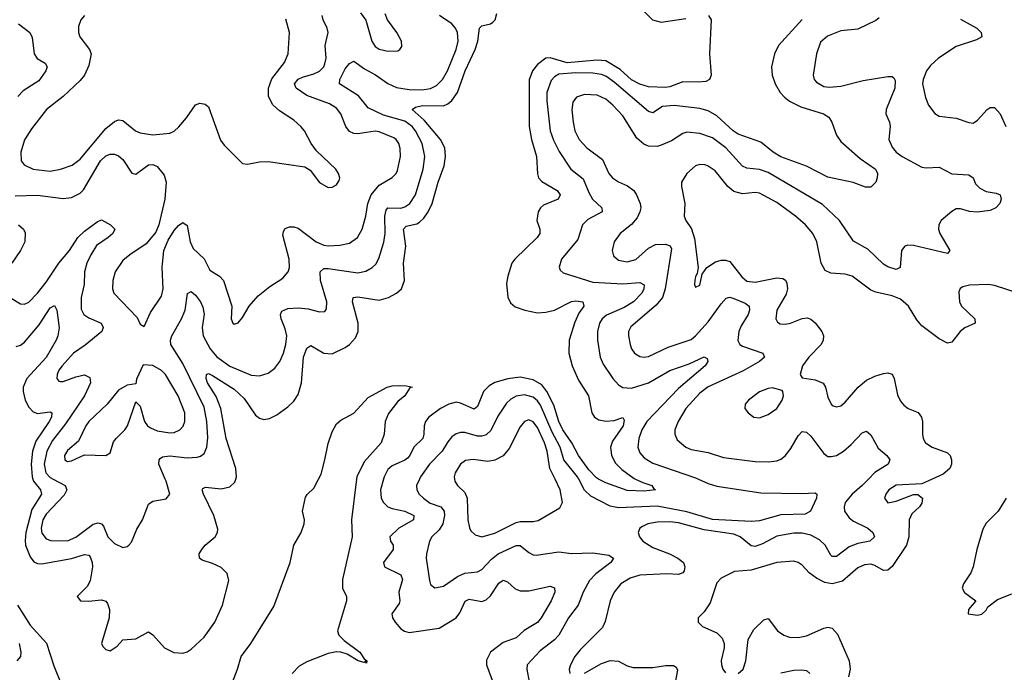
# Model space of a CAD drawing. Header units: inches. Extents: x 1678809 to 1859548, y 384609 to 522868.
# Tile 150 of 256: x 1752707 to 1757315, y 469096 to 472150. Entities that reach past the tile are written whole.
import ezdxf

# ---------------------------------------------------------------- set-up
doc = ezdxf.new("R2010")
doc.units = ezdxf.units.IN
doc.header["$MEASUREMENT"] = 0
doc.layers.add('B7456', color=7, linetype='Continuous')
doc.layers.add('B7457', color=7, linetype='Continuous')

msp = doc.modelspace()

# ---------------------------------------------------------------- linework, layer by layer
at = {"layer": 'B7456', "color": 5}
for points, elevation in [([(1752768.3, 470000), (1752771.3, 469990), (1752804.7, 469950), (1752808.6, 469930), (1752762.9, 469857.1), (1752735.4, 469750), (1752731.9, 469711.9), (1752734.7, 469690), (1752756.1, 469636.1), (1752773.5, 469613.5), (1752790, 469605.4), (1752810, 469604), (1752950, 469627.8), (1753010, 469647.5), (1753030, 469643.5), (1753036.2, 469636.2), (1753046.3, 469610), (1753047.2, 469590), (1753036, 469524), (1753022, 469498), (1752975.5, 469450), (1752992, 469430), (1753028.1, 469428.1), (1753090, 469435), (1753109.4, 469429.4), (1753118.3, 469418.3), (1753126.7, 469390), (1753125.2, 469350), (1753090.4, 469230), (1753096.1, 469216.1), (1753110, 469202), (1753130, 469196.3), (1753162.4, 469217.6), (1753190, 469247.3), (1753250, 469252.4), (1753310, 469285.5), (1753330, 469270.5), (1753385.3, 469210), (1753427.9, 469187.9), (1753470, 469185.2), (1753490, 469191.2), (1753510, 469203.9), (1753570, 469260.6), (1753620.8, 469330), (1753656.4, 469410), (1753686.1, 469526.1), (1753678.5, 469558.5), (1753650, 469586.6), (1753610, 469605.5), (1753560.7, 469620.7), (1753548.2, 469630), (1753547.6, 469650), (1753558.7, 469670), (1753574.8, 469690), (1753621.3, 469730), (1753632.8, 469750), (1753633.6, 469766.4), (1753616.2, 469830), (1753566.6, 469930), (1753561.4, 469950), (1753563.9, 469956.1), (1753577.2, 469962.8), (1753650, 469955.1), (1753690, 469963.2), (1753714.1, 469985.9), (1753718.8, 470000)], 320), ([(1752863.8, 470000), (1752919.7, 469970), (1752928.1, 469950), (1752915.2, 469924.8), (1752830, 469836.5), (1752815.4, 469810), (1752806.9, 469770), (1752810, 469747.4), (1752830, 469720.1), (1752852.9, 469712.9), (1752930, 469711.6), (1752970, 469727.5), (1753050, 469788.5), (1753074.7, 469794.7), (1753090, 469790.3), (1753099.1, 469779.1), (1753119, 469730), (1753150, 469698.7), (1753190, 469680.5), (1753210, 469683.8), (1753218, 469690), (1753230, 469704), (1753254.9, 469765.1), (1753281.6, 469810), (1753310, 469882), (1753330, 469896.4), (1753392.4, 469907.6), (1753409.6, 469930), (1753392.7, 469990), (1753388.4, 470000)], 340), ([(1753695.6, 469030), (1753726.1, 469110), (1753742.8, 469170), (1753788.8, 469230), (1753895.6, 469404.4), (1753973.3, 469610), (1753990.6, 469690), (1754024, 469750), (1754038.8, 469790), (1754039.8, 469810), (1754030.9, 469850), (1754045.3, 469914.7), (1754052.4, 469927.6), (1754083, 469957), (1754105.3, 470000)], 280), ([(1754283.8, 470000), (1754259.8, 469810), (1754263.1, 469730), (1754217.4, 469530), (1754218, 469490), (1754236.1, 469450), (1754236.7, 469430), (1754193.9, 469290), (1754201, 469270), (1754224.9, 469244.9), (1754299.2, 469190), (1754319.2, 469159.2), (1754330.9, 469150), (1754330, 469138), (1754325.6, 469145.6), (1754318.9, 469141.1), (1754290.7, 469149.3), (1754240.3, 469180.3), (1754210, 469190), (1754190, 469192.3), (1754150, 469183.8), (1754050, 469145.1), (1754015, 469125), (1753982.4, 469090)], 280), ([(1754410.1, 470000), (1754396, 469950), (1754399.3, 469910), (1754409.7, 469889.7), (1754430, 469870.8), (1754450, 469862.3), (1754510, 469849.6), (1754552, 469830), (1754550.2, 469810), (1754481.4, 469770), (1754439.7, 469730), (1754442.9, 469710), (1754455.3, 469690), (1754454.4, 469670), (1754410.2, 469610), (1754414.7, 469590), (1754490, 469551.5), (1754498.1, 469530), (1754482.1, 469470), (1754486.4, 469430), (1754483, 469417), (1754449, 469370), (1754451.4, 469350), (1754463.9, 469330), (1754490, 469298.6), (1754508, 469288), (1754530, 469282.4), (1754670, 469302.5), (1754750, 469350.2), (1754766.5, 469373.5), (1754791.6, 469428.4), (1754810, 469437.3), (1754870, 469426.8), (1754890, 469434.2), (1754910, 469454.2), (1754950, 469512.3), (1754970, 469526.5), (1754990, 469519.5), (1755025.6, 469485.6), (1755050, 469476.3), (1755090, 469476.8), (1755190, 469499.1), (1755210, 469490.4), (1755211.6, 469470), (1755195, 469430), (1755148.2, 469350), (1755131.2, 469328.8), (1755068.7, 469291.3), (1755030, 469257.3), (1754970, 469234.5), (1754910, 469189.8), (1754892.4, 469152.4), (1754892.5, 469130), (1754929.1, 469030)], 320), ([(1754577.9, 470000), (1754564.7, 469970), (1754565.5, 469950), (1754576.9, 469930), (1754597.2, 469910), (1754627.8, 469887.8), (1754678.6, 469870), (1754693.9, 469850), (1754695.4, 469830), (1754686.7, 469790), (1754670, 469762.3), (1754635.8, 469730), (1754625.5, 469710), (1754611.4, 469650), (1754609.2, 469630), (1754624.7, 469524.7), (1754630, 469507.3), (1754650, 469490.4), (1754690, 469498.3), (1754756.2, 469543.8), (1754790, 469559.2), (1754850, 469565.7), (1754870, 469577.6), (1754915.2, 469624.8), (1754946.9, 469650), (1755030, 469688.9), (1755050, 469689.4), (1755090, 469656.9), (1755110, 469645.4), (1755123.5, 469643.5), (1755230, 469659.3), (1755290, 469652.4), (1755390, 469654.3), (1755463.7, 469643.7), (1755486.4, 469630), (1755474.3, 469610), (1755403.5, 469556.5), (1755374, 469526), (1755343.7, 469470), (1755320.1, 469410), (1755275.1, 469350), (1755230, 469269.8), (1755210, 469247), (1755143.3, 469196.7), (1755082, 469130), (1755080.7, 469110), (1755091.6, 469051.6)], 340), ([(1754742.1, 470000), (1754743.2, 469990), (1754756.1, 469970), (1754790, 469938), (1754801.5, 469910), (1754804.8, 469810), (1754811.6, 469771.6), (1754818.5, 469758.5), (1754838.6, 469738.6), (1754870, 469730.2), (1754930, 469746.4), (1755030, 469797.1), (1755050, 469801.9), (1755110, 469800.9), (1755134, 469806), (1755234.5, 469865.5), (1755247.6, 469890), (1755237.2, 469950), (1755213.1, 470000)], 360), ([(1756679.3, 470000), (1756650.1, 469970), (1756603, 469930), (1756571, 469890), (1756565.2, 469870), (1756567.7, 469850), (1756590, 469818), (1756610, 469802.5), (1756676.1, 469770), (1756699.6, 469750), (1756707.6, 469730), (1756686, 469710), (1756630, 469698.5), (1756590, 469682.7), (1756530, 469638.2), (1756510, 469637.8), (1756503.7, 469643.7), (1756476.4, 469690), (1756450, 469716.4), (1756410, 469737.3), (1756370, 469747.4), (1756330, 469746.2), (1756250, 469732.9), (1756183.6, 469696.4), (1756150, 469684.3), (1756130, 469688.1), (1756078.6, 469730), (1756050, 469742.3), (1755910, 469763), (1755790, 469795.6), (1755750, 469800.1), (1755690, 469799), (1755646.4, 469790), (1755621.5, 469778.5), (1755608.9, 469770), (1755602.2, 469750), (1755608.6, 469730), (1755623, 469710), (1755670, 469680.4), (1755748.9, 469650), (1755787.4, 469630), (1755813.4, 469610), (1755819.7, 469590), (1755816.5, 469570), (1755810, 469561.1), (1755790, 469552.9), (1755736.1, 469556.1), (1755610, 469549.9), (1755563.9, 469536.1), (1755520.2, 469510), (1755489.6, 469470.4), (1755471, 469430), (1755446.8, 469333.2), (1755434.2, 469305.8), (1755330, 469201), (1755304.7, 469170), (1755284.2, 469130), (1755278.4, 469110), (1755282, 469090)], 360), ([(1755883.7, 470000), (1755930, 469978.8), (1755970, 469966.7), (1756175.8, 469935.8), (1756367.8, 469932.2), (1756430, 469935.8), (1756438, 469930), (1756436, 469910), (1756408.5, 469850), (1756383.4, 469836.6), (1756270, 469833.4), (1756170, 469804.7), (1756130, 469801.1), (1755950, 469811.5), (1755830, 469846.5), (1755690, 469872.8), (1755510, 469866.1), (1755470, 469873.7), (1755380.4, 469920.4), (1755350, 469948.4), (1755323.5, 470000)], 340), ([(1755589.5, 470000), (1755623.4, 469983.4), (1755666.4, 469970), (1755674.7, 469954.7), (1755682.8, 469950), (1755630, 469943.6), (1755550, 469945.9), (1755450, 469981.8), (1755416.7, 470000)], 320), ([(1756978.4, 470000), (1756930, 469977.7), (1756810, 469971.8), (1756775.2, 469950), (1756760.7, 469930), (1756754.6, 469910), (1756770, 469889.3), (1756810, 469896.5), (1756890, 469927.2), (1756910, 469928.2), (1756931.8, 469910), (1756930, 469886.6), (1756918.4, 469870), (1756882.8, 469837.2), (1756870.2, 469810), (1756868, 469730), (1756857.8, 469690), (1756790, 469591.6), (1756770, 469574), (1756750, 469572.3), (1756710, 469596.3), (1756690, 469601.6), (1756661.2, 469598.8), (1756630, 469585.3), (1756557.3, 469522.7), (1756510, 469509.9), (1756476.1, 469516.1), (1756435.7, 469535.7), (1756401.6, 469561.6), (1756370, 469596.9), (1756350, 469609.7), (1756330, 469615.1), (1756250, 469609), (1756130, 469573.3), (1756052.1, 469567.9), (1755990, 469535.6), (1755970, 469514), (1755938.7, 469421.3), (1755910, 469379.5), (1755882.8, 469350), (1755882.8, 469330), (1755902.8, 469310), (1755970, 469280.4), (1755995.2, 469255.2), (1756003.7, 469230), (1756004.2, 469210), (1755990.5, 469150.5), (1755992.4, 469130), (1755998.4, 469110), (1756010, 469093.4)], 380), ([(1757324.6, 469910), (1757286, 469850), (1757230, 469794), (1757214.6, 469765.4), (1757186.5, 469670), (1757170.1, 469589.9), (1757158, 469562), (1757124, 469510), (1757118, 469490), (1757129.3, 469469.3), (1757182.8, 469430), (1757147.7, 469390), (1757146, 469370), (1757190, 469363.8), (1757210, 469368.4), (1757230, 469386), (1757238, 469402), (1757283.7, 469436.3), (1757350, 469463.2)], 420), ([(1752695.8, 469410), (1752756.4, 469316.4), (1752832, 469232), (1752866, 469126), (1752905.4, 469030)], 280), ([(1756070, 469090.4), (1756093, 469110), (1756106.3, 469150), (1756116, 469250), (1756143.3, 469296.7), (1756190, 469341.3), (1756210, 469348.2), (1756254, 469290), (1756283.7, 469270), (1756310, 469260.6), (1756350, 469258.9), (1756390, 469266.8), (1756470, 469301.6), (1756490, 469306.2), (1756510, 469302), (1756534.5, 469274.5), (1756588.6, 469150), (1756594.5, 469110), (1756585.6, 469074.4)], 380), ([(1752695.1, 469150), (1752711.4, 469170), (1752713.1, 469190), (1752706.2, 469230)], 280), ([(1755350, 469091.5), (1755430, 469136.5), (1755470, 469150.2), (1755510, 469147.6), (1755550, 469126.3), (1755577.8, 469117.8), (1755670, 469117.8), (1755730, 469127.6), (1755767.8, 469127.8), (1755779.1, 469119.1), (1755785.1, 469105.1), (1755764.5, 468990)], 360), ([(1756270, 469092.7), (1756330, 469105.4), (1756367.8, 469107.8), (1756390, 469104.4), (1756404.4, 469090)], 360)]:
    msp.add_lwpolyline(points, dxfattribs=dict(at, elevation=elevation))
at = {"layer": 'B7457', "color": 5}
for points, elevation in [([(1755610, 472208), (1755668, 472150), (1755710, 472138), (1755824.2, 472155.8)], 320), ([(1752686.3, 471326.3), (1752790, 471329.4), (1752910, 471313.7), (1752950, 471317.2), (1752990, 471337.5), (1753006.2, 471353.8), (1753085.4, 471490), (1753110, 471513.2), (1753130, 471521.1), (1753150, 471520.2), (1753170, 471512.3), (1753190, 471496.1), (1753231.8, 471431.8), (1753250, 471427.2), (1753309.1, 471470.9), (1753330, 471472.3), (1753350, 471463.7), (1753382.4, 471422.4), (1753392.6, 471390), (1753386.7, 471310), (1753358.5, 471190), (1753344.4, 471155.6), (1753298.4, 471101.6), (1753221.7, 471050), (1753190, 471022.6), (1753154.3, 470970), (1753142.8, 470930), (1753141.5, 470890), (1753147.6, 470870), (1753256, 470756), (1753270, 470724.7), (1753290, 470714.8), (1753319.8, 470780.2), (1753370, 470856.3), (1753378, 470890), (1753374.4, 470990), (1753381, 471070), (1753402, 471118), (1753430, 471163.1), (1753450, 471187), (1753470, 471200.5), (1753490, 471187.3), (1753504.2, 471110), (1753518.8, 471078.8), (1753570.1, 471030.1), (1753597.2, 470977.2), (1753642.7, 470950), (1753660.2, 470930), (1753699.5, 470810), (1753697.1, 470750), (1753704, 470730), (1753710, 470725.5), (1753730, 470730.8), (1753750, 470756), (1753780.5, 470810), (1753822.9, 470857.1), (1753878, 470902), (1753939.1, 470940.9), (1753963.5, 470970), (1753969.8, 470990.2), (1753968.8, 471030), (1753938.3, 471141.7), (1753941.3, 471158.7), (1753950, 471172.4), (1753970, 471180.3), (1753990, 471180.3), (1754010, 471174), (1754093.7, 471110), (1754130, 471095), (1754150, 471091.7), (1754205.8, 471094.2), (1754250, 471103.5), (1754287.4, 471130), (1754310.5, 471170), (1754327.5, 471230), (1754336.1, 471290), (1754352.3, 471330), (1754390, 471375.9), (1754450, 471411.3), (1754468.7, 471430), (1754475.7, 471444.3), (1754489.2, 471510), (1754487.4, 471547.4), (1754481, 471570), (1754469.3, 471589.3), (1754457.7, 471597.7), (1754390, 471625.8), (1754370, 471628.7), (1754290, 471615.2), (1754270, 471617.4), (1754250, 471626.3), (1754233.8, 471650), (1754209.9, 471709.9), (1754190, 471735.8), (1754156.4, 471756.4), (1754050, 471796), (1754001, 471830), (1753992.8, 471850), (1754010, 471871.9), (1754030, 471881.5), (1754084.1, 471895.9), (1754110, 471908.8), (1754129.8, 471930), (1754135.8, 471944.2), (1754141.1, 471970), (1754136.1, 472030), (1754150.6, 472090), (1754146.6, 472110), (1754126.6, 472150), (1754123.2, 472170)], 360), ([(1753010.3, 472170), (1752993.1, 472150), (1752982.4, 472117.6), (1752982.2, 472090), (1752988.2, 472070), (1753033.8, 472010), (1753040.6, 471990), (1753030, 471935.1), (1753009.5, 471890.5), (1752990, 471865.6), (1752910.1, 471789.9), (1752832.3, 471730), (1752761.3, 471638.7), (1752730, 471587.1), (1752711.4, 471530), (1752713.7, 471490), (1752728, 471470), (1752770, 471450.8), (1752850, 471441.4), (1752897, 471450), (1752951.6, 471468.4), (1752990, 471496.6), (1753110, 471640.1), (1753150, 471672.9), (1753170, 471681.3), (1753190, 471679), (1753249.2, 471629.2), (1753270, 471619.8), (1753330, 471610.7), (1753410, 471618.9), (1753430, 471628.8), (1753451.8, 471648.2), (1753487.9, 471690), (1753529.2, 471750.8), (1753550, 471759.5), (1753575.4, 471755.4), (1753590, 471742.8), (1753646.5, 471586.5), (1753663.3, 471563.3), (1753750, 471476.3), (1753773.2, 471473.2), (1753830, 471484.2), (1753870, 471486.3), (1754041.1, 471461.1), (1754066.3, 471446.3), (1754110, 471388.5), (1754150, 471364.4), (1754170, 471366), (1754190, 471377.3), (1754202.5, 471397.5), (1754204.5, 471410), (1754199.5, 471430), (1754187, 471450), (1754096.4, 471536.4), (1754070.9, 471570.9), (1754040.5, 471630), (1754023, 471650), (1753990, 471679.8), (1753923.2, 471723.2), (1753891.3, 471751.3), (1753872.1, 471790), (1753871.4, 471830), (1753887.5, 471872.5), (1753946.8, 471950), (1753963.7, 471990), (1753969.8, 472090), (1753952, 472152)], 380), ([(1753388.4, 470000), (1753358.8, 470070), (1753359.8, 470090), (1753364, 470096), (1753375.7, 470104.3), (1753410, 470109.4), (1753490, 470100.1), (1753537.9, 470102.1), (1753553, 470107), (1753570, 470120.3), (1753583.4, 470150), (1753587.3, 470192.7), (1753583.4, 470270), (1753570, 470336.8), (1753470, 470541.4), (1753413.7, 470630), (1753411.9, 470650), (1753419.1, 470670), (1753464.7, 470750), (1753481.8, 470790), (1753492.1, 470867.9), (1753510, 470877.6), (1753530, 470861.1), (1753553.4, 470830), (1753564.3, 470804.3), (1753570, 470771.3), (1753560.3, 470710), (1753565.6, 470670), (1753598.2, 470610), (1753630, 470571.5), (1753690, 470528.5), (1753790, 470486.4), (1753830, 470483.8), (1753870, 470495.5), (1753900.5, 470519.5), (1753923.7, 470550), (1753941.6, 470590), (1753952.9, 470630), (1753957.2, 470670), (1753950, 470703.6), (1753929.9, 470750), (1753927.2, 470770), (1753933.9, 470786.1), (1753961.3, 470798.7), (1754010, 470801.2), (1754056.8, 470796.8), (1754110, 470782), (1754135.3, 470784.7), (1754142.8, 470797.2), (1754143.7, 470830), (1754115, 470930), (1754112.5, 470970), (1754130, 470985.4), (1754150, 470986.1), (1754290, 470965.9), (1754326.4, 470973.6), (1754357.3, 470990), (1754373.5, 471006.5), (1754388.4, 471031.6), (1754411.7, 471108.3), (1754417.2, 471150), (1754416, 471230), (1754421.5, 471258.5), (1754430.6, 471269.4), (1754490, 471267.7), (1754510, 471273.6), (1754532.6, 471290), (1754558.8, 471330), (1754595, 471450), (1754602.7, 471510), (1754590.4, 471570), (1754559.7, 471630), (1754543.4, 471650), (1754510, 471674.4), (1754410, 471703), (1754338.2, 471738.2), (1754293, 471793), (1754204, 471850), (1754205.9, 471870), (1754230, 471919.7), (1754250, 471944.5), (1754270, 471956.1), (1754320.1, 471920.1), (1754372.7, 471892.7), (1754430, 471851.6), (1754470, 471832.8), (1754530, 471823.4), (1754590, 471822.1), (1754630, 471828.6), (1754657.6, 471842.4), (1754686.1, 471870), (1754708.9, 471910), (1754749.9, 472010), (1754758.8, 472050), (1754755.5, 472090), (1754747.3, 472110), (1754730, 472130.6), (1754672.4, 472170)], 340), ([(1753718.8, 470000), (1753722.2, 470010), (1753719, 470050), (1753673.9, 470190), (1753648.1, 470330), (1753626, 470386), (1753585.7, 470450), (1753579.2, 470470), (1753580.5, 470490), (1753590, 470494.2), (1753610, 470485.3), (1753710, 470420.6), (1753757.2, 470377.2), (1753810, 470299.7), (1753830, 470284.5), (1753850, 470279.2), (1753876.8, 470283.2), (1753910, 470300.8), (1753961.7, 470338.3), (1753990, 470364.9), (1754010, 470395.3), (1754026, 470450), (1754034.5, 470570), (1754050, 470612.3), (1754070, 470625.5), (1754130, 470589), (1754170, 470586.4), (1754230, 470615.1), (1754250.7, 470630), (1754278.5, 470661.5), (1754290.5, 470690), (1754291, 470729), (1754264.3, 470830), (1754267.1, 470850), (1754290, 470853.2), (1754390, 470836.6), (1754432.8, 470850), (1754471.1, 470870), (1754494.2, 470890), (1754508.2, 470930), (1754503.8, 471010), (1754514.2, 471090), (1754503.4, 471170), (1754516, 471184), (1754565.2, 471194.8), (1754578.2, 471201.8), (1754598.9, 471221.1), (1754619.2, 471250), (1754638.2, 471290), (1754666.2, 471390), (1754693.3, 471466.7), (1754700.3, 471510), (1754696.4, 471550), (1754676.2, 471590), (1754599.7, 471679.7), (1754543.1, 471730), (1754559.6, 471740.4), (1754591.8, 471748.2), (1754690, 471747), (1754710, 471755.6), (1754730, 471771.7), (1754755.3, 471810), (1754791.6, 471910), (1754838, 472010), (1754851.7, 472050), (1754859, 472110), (1754870, 472121.5), (1754910, 472130.2), (1754921.3, 472138.7), (1754931.7, 472150), (1754940.6, 472179.4)], 320), ([(1754302.5, 472182.5), (1754327.5, 472147.5), (1754354.4, 472050), (1754370, 472024), (1754390, 472012.6), (1754430, 472002.4), (1754476.2, 472003.8), (1754486, 472010), (1754494.9, 472025.1), (1754493.3, 472050), (1754471.5, 472090), (1754428, 472150), (1754417.7, 472177.7)], 360), ([(1755931.3, 472170), (1755944, 472150), (1755935.3, 471990), (1755942.8, 471890), (1755936, 471870), (1755918.8, 471861.2), (1755882.3, 471857.7), (1755810, 471859.8), (1755750, 471836.2), (1755730, 471833.2), (1755650, 471835.5), (1755610, 471847.7), (1755570, 471868.5), (1755517.5, 471917.5), (1755450, 471956.7), (1755410, 471960.9), (1755270, 471947.6), (1755190, 471971), (1755170, 471969.9), (1755130, 471939.6), (1755107.7, 471910), (1755092.1, 471867.9), (1755091.4, 471650), (1755102, 471590), (1755126.2, 471510), (1755130, 471428), (1755135.5, 471410), (1755150, 471392.9), (1755223.2, 471350), (1755237.3, 471330), (1755227, 471310), (1755158.1, 471281.9), (1755144.7, 471270), (1755133.6, 471250), (1755127.2, 471210), (1755142, 471170), (1755141.8, 471150), (1755129.2, 471130), (1755024.4, 471030), (1755010.2, 471010), (1754990.9, 470950), (1754985, 470915), (1754990.9, 470850.9), (1755004.4, 470824.4), (1755026.6, 470806.6), (1755070.6, 470790), (1755130, 470778.4), (1755170, 470781), (1755210, 470790.7), (1755290, 470831.3), (1755310, 470834.8), (1755343, 470830), (1755346.7, 470810), (1755324.1, 470775.9), (1755305, 470735), (1755278, 470650), (1755276.8, 470590), (1755292.1, 470530), (1755322.2, 470462.2), (1755369.5, 470390), (1755384.8, 470310), (1755396.5, 470290), (1755417.2, 470277.2), (1755450, 470270.9), (1755490, 470274.3), (1755530, 470287.7), (1755536.2, 470276.2), (1755531.4, 470250), (1755481.9, 470178.1), (1755472, 470150), (1755476.6, 470110), (1755494.9, 470074.9), (1755525.3, 470045.3), (1755583.1, 470003.1), (1755589.5, 470000)], 320), ([(1752701.3, 472130), (1752753.7, 472090), (1752765.9, 472065.9), (1752774.4, 471990), (1752788.9, 471968.9), (1752825.9, 471945.9), (1752834.9, 471930), (1752829.2, 471910), (1752796.6, 471863.4), (1752723.6, 471816.4), (1752698.2, 471790)], 360), ([(1756368.6, 472151.4), (1756258.6, 472030), (1756239.1, 471990), (1756225.7, 471930), (1756228.6, 471890), (1756242.5, 471850), (1756265.9, 471810), (1756287.3, 471787.3), (1756310, 471769.4), (1756362.9, 471742.9), (1756468.4, 471710), (1756493.6, 471693.6), (1756508.9, 471670), (1756530.2, 471610), (1756550, 471579.6), (1756640.3, 471500.3), (1756712.4, 471450), (1756721.6, 471430), (1756720.4, 471410), (1756714, 471390), (1756690, 471366.6), (1756666.2, 471366.2), (1756607.3, 471387.3), (1756490, 471412.7), (1756390, 471463.9), (1756270, 471508.1), (1756233.1, 471530), (1756176.5, 471576.5), (1756070, 471614.5), (1756046.4, 471630), (1755970, 471700.8), (1755930, 471724), (1755890, 471734), (1755770, 471748.9), (1755716.3, 471743.7), (1755670, 471713.6), (1755650, 471719.8), (1755490, 471858.4), (1755450, 471886.2), (1755430, 471894.1), (1755390, 471899.7), (1755310, 471901.2), (1755230, 471894.4), (1755210, 471882.7), (1755194.5, 471865.5), (1755174.6, 471810), (1755174.6, 471770), (1755189.5, 471630.5), (1755205.5, 471585.5), (1755232.6, 471532.6), (1755286.2, 471450), (1755344.8, 471404.8), (1755370, 471341.7), (1755387.8, 471310), (1755431.6, 471270), (1755432.9, 471250), (1755365.8, 471214.2), (1755341.2, 471190), (1755319.1, 471120.9), (1755242.4, 471030), (1755232.1, 470992.1), (1755237.2, 470977.2), (1755250, 470964.6), (1755390, 470922.2), (1755530, 470914.2), (1755610, 470920.6), (1755629.1, 470909.1), (1755628.4, 470890), (1755618.8, 470870), (1755579.8, 470830), (1755536.3, 470803.7), (1755453.5, 470766.5), (1755433.2, 470750), (1755420.8, 470730), (1755410.8, 470690), (1755410.8, 470650), (1755423.2, 470570), (1755438.4, 470538.4), (1755482.9, 470470), (1755510, 470440.7), (1755530, 470429.4), (1755570, 470426.1), (1755650, 470450.1), (1755750, 470508.4), (1755840.8, 470539.2), (1755910, 470571.7), (1755924.9, 470564.9), (1755927.6, 470550), (1755915.9, 470530), (1755790, 470423.8), (1755642.9, 470270), (1755619.3, 470230), (1755604.1, 470190), (1755600.5, 470150), (1755610, 470122.3), (1755630, 470098.9), (1755670, 470075.1), (1755870, 470006.3), (1755883.7, 470000)], 340), ([(1756730, 472158.7), (1756713.6, 472146.4), (1756630, 472106), (1756550, 472097.8), (1756487.2, 472072.8), (1756455.8, 472044.2), (1756435.8, 471990), (1756420.2, 471890), (1756426, 471870), (1756437, 471857), (1756470, 471838), (1756495, 471835), (1756550, 471839.3), (1756655.1, 471864.9), (1756770, 471884.4), (1756790, 471884.9), (1756798.6, 471878.6), (1756804.8, 471864.8), (1756802.7, 471830), (1756762.4, 471730), (1756760.9, 471710), (1756777.4, 471670), (1756780.8, 471650), (1756774.6, 471590), (1756790, 471553.6), (1756810, 471529.6), (1756836.6, 471510), (1756930, 471460.4), (1756950, 471456.8), (1757010, 471459.1), (1757070, 471428.3), (1757150, 471423.2), (1757170, 471410.4), (1757181.1, 471381.1), (1757201.5, 471361.5), (1757230, 471346.3), (1757277.8, 471337.8), (1757296.4, 471330), (1757300.2, 471310), (1757294, 471290), (1757275.8, 471270), (1757250, 471257), (1757188.6, 471248.6), (1757153, 471253), (1757110, 471265.3), (1757090, 471264.4), (1757070, 471252.8), (1757020.4, 471210), (1757008.8, 471190), (1757007.2, 471170), (1757013.4, 471150), (1757060.4, 471070), (1757050, 471055.1), (1756890, 471093.6), (1756864.6, 471095.4), (1756849.3, 471090.7), (1756834.3, 471070), (1756827.7, 470990), (1756810, 470981.1), (1756770, 470992.8), (1756750, 471006.2), (1756676.1, 471076.1), (1756610, 471113.3), (1756543.4, 471210), (1756465, 471285), (1756210, 471435.4), (1756170, 471449), (1756110, 471455.6), (1756090, 471464.8), (1756011.9, 471550), (1755950, 471596.4), (1755890, 471617), (1755830, 471623.7), (1755810, 471617.7), (1755757.2, 471582.8), (1755710, 471563.2), (1755690, 471557.3), (1755650, 471558.6), (1755628.1, 471568.1), (1755596, 471596), (1755530, 471699.8), (1755483.4, 471750), (1755450, 471778.6), (1755410, 471796.4), (1755350, 471800.2), (1755312.3, 471787.7), (1755296.5, 471763.5), (1755291.6, 471728.4), (1755297.6, 471670), (1755305.3, 471630), (1755325.3, 471590), (1755361.1, 471550), (1755435.1, 471495.1), (1755464.3, 471430), (1755482, 471410), (1755510, 471391.1), (1755552.3, 471372.3), (1755580.7, 471350), (1755594.5, 471330), (1755611, 471290), (1755613.7, 471270), (1755610.1, 471250), (1755596.8, 471223.2), (1755570, 471192.1), (1755518, 471150), (1755489.5, 471110.5), (1755480.2, 471070), (1755485.5, 471045.5), (1755510, 471023.9), (1755550, 471017.1), (1755590, 471028.1), (1755650, 471081.4), (1755682.2, 471097.8), (1755730, 471099.8), (1755751.8, 471091.8), (1755757.5, 471077.5), (1755727.5, 470890), (1755715.1, 470850), (1755686, 470814), (1755567.8, 470712.2), (1755557.1, 470690), (1755556.3, 470670), (1755563.8, 470630), (1755570.2, 470610), (1755584, 470590), (1755610, 470573.6), (1755630, 470570.2), (1755650, 470573.7), (1755741.9, 470618.1), (1755850, 470654), (1755870, 470670.2), (1755930, 470735.9), (1755990, 470820.7), (1756013.7, 470846.3), (1756030, 470851.9), (1756050, 470845.5), (1756102.8, 470822.8), (1756120.8, 470810), (1756123.2, 470790), (1756115.9, 470770), (1756083.2, 470716.8), (1756072.5, 470690), (1756068.9, 470648.9), (1756078, 470630), (1756090, 470621.4), (1756185.5, 470590), (1756193.4, 470570), (1756169, 470550), (1756093.8, 470506.2), (1755930, 470432.3), (1755890, 470402.1), (1755824.8, 470330), (1755788.5, 470270), (1755773.4, 470230), (1755772.6, 470210), (1755783.9, 470183.9), (1755824.2, 470150), (1755850, 470138.9), (1755930, 470124.8), (1756000.8, 470100.8), (1756150, 470081.8), (1756210, 470080.2), (1756250, 470086), (1756270, 470093.8), (1756290, 470109), (1756316.7, 470143.3), (1756350, 470203.1), (1756370, 470222.3), (1756390, 470220.2), (1756410, 470201.5), (1756470, 470119.6), (1756490, 470106), (1756505.5, 470105.5), (1756530, 470111.1), (1756562.3, 470130), (1756598.6, 470161.4), (1756650, 470217), (1756670, 470223.7), (1756690, 470206.4), (1756724.8, 470144.8), (1756766, 470110), (1756779.3, 470090), (1756772.4, 470070), (1756709.2, 470030.8), (1756679.3, 470000)], 360), ([(1757110, 472153.2), (1757187, 472110), (1757207, 472090), (1757210.4, 472070), (1757184.8, 472055.2), (1757090, 472024.1), (1757007.7, 471970), (1756970, 471936.2), (1756951.6, 471910), (1756935.9, 471870), (1756933, 471850), (1756946.4, 471786.4), (1756960.2, 471750), (1756990, 471710.3), (1757010, 471699), (1757090, 471689.1), (1757150, 471668.2), (1757170, 471666), (1757190, 471679.5), (1757235.6, 471730), (1757250, 471739.6), (1757270, 471739), (1757296.5, 471710), (1757323.2, 471650)], 380), ([(1757390, 470867.4), (1757270, 470905.7), (1757242, 470910), (1757152.9, 470907.1), (1757120.9, 470899.1), (1757108.6, 470891.4), (1757103.2, 470876.8), (1757105.2, 470830), (1757115.8, 470810), (1757177.4, 470750), (1757179.3, 470730), (1757130, 470707.9), (1757109.2, 470690.8), (1757070, 470641.1), (1757050, 470636.4), (1757010, 470656.2), (1756930, 470717.4), (1756905.8, 470745.8), (1756867.6, 470810), (1756830, 470841.5), (1756790, 470858.3), (1756714.7, 470874.7), (1756690, 470884.6), (1756603.7, 470950), (1756570, 470958.4), (1756503.8, 470963.8), (1756476.8, 470976.8), (1756459, 471010), (1756438.2, 471110), (1756419.3, 471150), (1756384.4, 471190), (1756338, 471230), (1756250, 471293.9), (1756170, 471338.7), (1756150, 471341.7), (1756090, 471334.3), (1756050, 471346.5), (1756021, 471370), (1755962.1, 471442.1), (1755930, 471464.8), (1755915.1, 471470), (1755890, 471471.7), (1755870, 471466.2), (1755828.9, 471430), (1755805.2, 471390), (1755804, 471370), (1755819.5, 471290), (1755817.6, 471230), (1755824.9, 471210), (1755851.9, 471171.9), (1755865.7, 471125.7), (1755882.4, 470990), (1755878.5, 470961.5), (1755870, 470948), (1755866.4, 470930), (1755865.5, 470910), (1755870, 470898), (1755890, 470906.8), (1755900.7, 470959.3), (1755922.9, 470990), (1755963.3, 471016.7), (1755990, 471024.6), (1756010, 471025.1), (1756030, 471018.5), (1756086.2, 470946.2), (1756110, 470926.7), (1756150, 470921), (1756250, 470942.1), (1756278.8, 470938.8), (1756290.6, 470930.6), (1756297, 470917), (1756300.5, 470890), (1756294.6, 470865.4), (1756250.2, 470790), (1756246, 470750), (1756253.8, 470733.8), (1756266.9, 470726.9), (1756290, 470725), (1756315.1, 470730), (1756370, 470752.3), (1756394.2, 470754.2), (1756410, 470749.1), (1756430, 470731.5), (1756461.6, 470690), (1756469.2, 470670), (1756468.3, 470650), (1756458.6, 470630), (1756400.8, 470570), (1756370.3, 470530), (1756359.3, 470490), (1756370, 470474), (1756430, 470464), (1756468.2, 470448.2), (1756478.5, 470430), (1756490, 470382.8), (1756505.3, 470350), (1756510, 470343.8), (1756530, 470337.6), (1756550, 470342.6), (1756570, 470359.5), (1756631.9, 470430), (1756670, 470462.3), (1756710, 470482.3), (1756750, 470494.9), (1756770, 470497.4), (1756790, 470490.3), (1756800.2, 470470), (1756814.8, 470394.8), (1756830, 470364.4), (1756845.4, 470345.4), (1756866, 470330), (1756911.5, 470311.5), (1756928, 470290), (1756932.5, 470270), (1756932.6, 470210), (1756936.3, 470190), (1756946.9, 470170), (1756977, 470150), (1757050, 470122.4), (1757062.4, 470110), (1757068.4, 470090), (1757067.7, 470070), (1757060.2, 470050), (1757030, 470023.7), (1756978.4, 470000)], 380), ([(1752666.3, 470846.3), (1752710, 470819.7), (1752730, 470818.2), (1752750, 470828.1), (1752790, 470869.4), (1752830, 470921.6), (1752889.3, 471010.7), (1752940.2, 471070), (1752978.8, 471130), (1753010, 471160.5), (1753070, 471204.4), (1753090, 471213.1), (1753132.4, 471190), (1753151.8, 471170), (1753142, 471150), (1753121.5, 471130), (1753066.9, 471093.1), (1753039, 471050), (1753021.3, 471010), (1753010.1, 470970.1), (1753008.1, 470910), (1752994.8, 470850), (1752994.8, 470794.8), (1753006.3, 470770), (1753030, 470754), (1753087.7, 470730), (1753096.8, 470710), (1753091.9, 470690), (1753013.7, 470626.3), (1752958.8, 470590), (1752905, 470530), (1752890.2, 470510), (1752882.4, 470490), (1752880.3, 470470), (1752890, 470457.6), (1752897, 470457), (1752910, 470457.3), (1752970, 470479.1), (1753010, 470487.8), (1753035, 470475), (1753037.7, 470450), (1753010.1, 470390), (1752920.9, 470259.1), (1752859.9, 470180.1), (1752834.2, 470130), (1752821.4, 470070), (1752828.9, 470030), (1752850, 470007.4), (1752863.8, 470000)], 340), ([(1752701.6, 471190), (1752725.3, 471170), (1752733.1, 471153.1), (1752730.2, 471110), (1752711.3, 471070), (1752670.1, 471009.9)], 340), ([(1752690, 470619.8), (1752710, 470626), (1752730, 470640.5), (1752798.6, 470721.4), (1752850, 470801.3), (1752870, 470812.4), (1752880.6, 470790), (1752891.4, 470708.6), (1752886, 470670), (1752877.3, 470650), (1752831.3, 470568.7), (1752740.6, 470470), (1752723.3, 470430), (1752722.4, 470410), (1752732.1, 470370), (1752750, 470337.1), (1752770, 470315), (1752790, 470306.4), (1752850, 470314.6), (1752856.9, 470310), (1752855.3, 470290), (1752844.9, 470270), (1752782, 470178), (1752766.5, 470130), (1752760.9, 470070), (1752765.3, 470010), (1752768.3, 470000)], 320), ([(1755416.7, 470000), (1755405.9, 470005.9), (1755370, 470043.1), (1755322.3, 470110), (1755290.4, 470170.4), (1755248.9, 470230), (1755231, 470270), (1755206.4, 470346.4), (1755174.2, 470410), (1755150, 470441), (1755110, 470464.3), (1755050, 470476.7), (1754991.4, 470468.6), (1754930, 470452.4), (1754903.7, 470436.3), (1754878, 470410), (1754850, 470339.7), (1754833.5, 470326.5), (1754770, 470355), (1754750, 470359.6), (1754716, 470350), (1754676.9, 470330), (1754622.6, 470290), (1754606.7, 470270), (1754600.1, 470250), (1754599, 470210), (1754593.5, 470190), (1754551.5, 470150), (1754533.4, 470110), (1754522.1, 470097.9), (1754510, 470088.4), (1754450, 470062), (1754430, 470044.5), (1754412.9, 470010), (1754410.1, 470000)], 320), ([(1754105.3, 470000), (1754117.1, 470022.9), (1754135.8, 470090), (1754150, 470166), (1754170, 470221.6), (1754190, 470259.3), (1754210, 470276.4), (1754271, 470309), (1754337.4, 470382.6), (1754426.6, 470430), (1754450, 470436.9), (1754478, 470438), (1754517, 470437), (1754544.7, 470430), (1754533.3, 470426.7), (1754508.9, 470390), (1754477.2, 470362.8), (1754433.2, 470306.8), (1754417.9, 470270), (1754412.9, 470210), (1754398, 470170), (1754318.8, 470081.2), (1754285.1, 470010), (1754283.8, 470000)], 280), ([(1755323.5, 470000), (1755318.4, 470010), (1755253.9, 470090), (1755236.8, 470150), (1755199.8, 470219.8), (1755145.2, 470345.2), (1755130, 470366.2), (1755110, 470382.9), (1755070, 470394.3), (1755030, 470387.6), (1755005.9, 470374.1), (1754985.2, 470354.8), (1754945.1, 470294.9), (1754912.6, 470227.4), (1754890, 470206.4), (1754870, 470200.7), (1754850, 470201.6), (1754790, 470217.6), (1754770, 470218.7), (1754750, 470212.2), (1754730, 470198), (1754710, 470174), (1754683.6, 470130), (1754625.3, 470070), (1754582.3, 470010), (1754577.9, 470000)], 340), ([(1755213.1, 470000), (1755188.9, 470050), (1755176.1, 470130), (1755163, 470170), (1755130, 470242.2), (1755110, 470267.5), (1755090, 470276.8), (1755070, 470269.8), (1755050, 470244.2), (1754997.2, 470142.8), (1754970, 470108.1), (1754931.2, 470088.8), (1754897.6, 470082.4), (1754830, 470091.9), (1754793.3, 470086.7), (1754770, 470069.8), (1754745.2, 470030), (1754741.1, 470010), (1754742.1, 470000)], 360)]:
    msp.add_lwpolyline(points, dxfattribs=dict(at, elevation=elevation))
for points, elevation in [([(1753284.9, 470535.1), (1753252.8, 470467.2), (1753250, 470446), (1753210, 470439.6), (1753170, 470416.4), (1753116.5, 470350), (1753030, 470269.8), (1753015.7, 470250), (1752982.2, 470177.8), (1752930, 470134), (1752917.2, 470110), (1752917.6, 470090), (1752930, 470082.4), (1752950, 470086.2), (1753010, 470114), (1753109.7, 470110.3), (1753130, 470123), (1753146.4, 470173.6), (1753157.6, 470190), (1753198.9, 470230), (1753211.6, 470250), (1753250, 470361), (1753270, 470342), (1753290.9, 470270), (1753304.7, 470250), (1753319.3, 470239.3), (1753350, 470226.6), (1753410, 470216.8), (1753430, 470218.3), (1753456.8, 470230), (1753472, 470248), (1753479.9, 470270), (1753480.2, 470310), (1753448.3, 470390), (1753388.5, 470490), (1753370, 470508.5), (1753330, 470531.1)], 360), ([(1756230, 470427.8), (1756210, 470423.5), (1756170, 470407.8), (1756118, 470370), (1756102, 470350), (1756100.7, 470330), (1756117.3, 470310), (1756142.8, 470290), (1756170, 470287.2), (1756210, 470302), (1756250, 470330.4), (1756275.8, 470370), (1756281.6, 470390), (1756279.3, 470410), (1756274.9, 470414.9)], 380)]:
    msp.add_lwpolyline(points, close=True, dxfattribs=dict(at, elevation=elevation))

doc.saveas('drawing.dxf')
